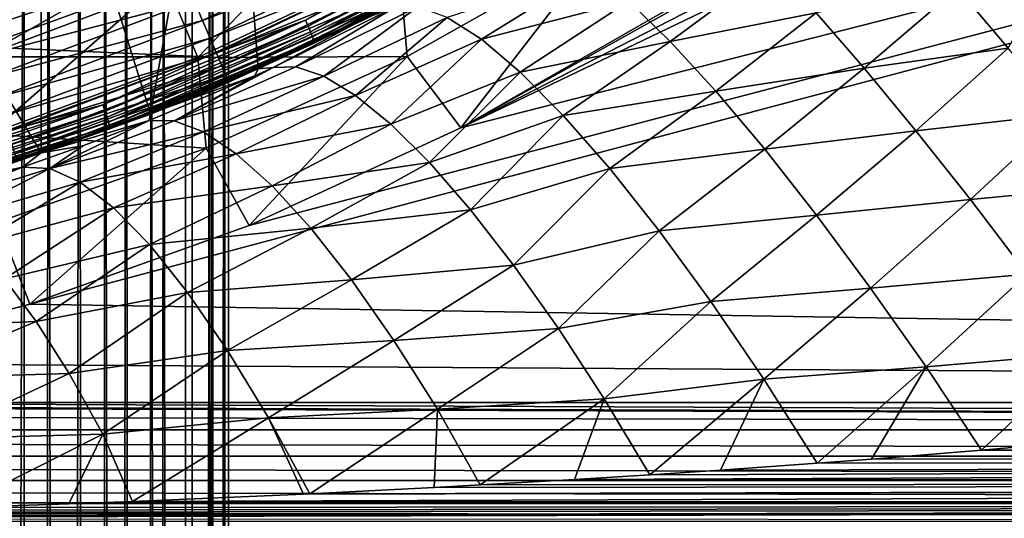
# Model space of a CAD drawing. Header units: metres. Extents: x -109 to 109, y -342 to 116.
# Tile 100 of 213: x 8.68 to 19.63, y -30.67 to -25.11. Entities that reach past the tile are written whole.
import ezdxf

# ---------------------------------------------------------------- set-up
doc = ezdxf.new("R2010")
doc.units = ezdxf.units.M
doc.layers.add('solid_505140_SW0001', color=7, linetype='CONTINUOUS')

msp = doc.modelspace()

# ---------------------------------------------------------------- linework, layer by layer
at = {"layer": 'solid_505140_SW0001'}
for points in [[(43.023293, -9.864964, -21), (13.582163, -26.318609, -21), (15.829648, -25.031305, -21)], [(45.028267, -10.150318, -21), (13.582163, -26.318609, -21), (43.023293, -9.864964, -21)], [(45.028267, -10.150318, -21), (47.042538, -10.245252, -21), (13.582163, -26.318609, -21)], [(8.789997, -28.282133, -21), (76.5, -10.245251, -21), (76.5, -29.377958, -21)], [(11.229294, -27.405241, -21), (76.5, -10.245251, -21), (8.789997, -28.282133, -21)], [(13.582163, -26.318609, -21), (76.5, -10.245251, -21), (11.229294, -27.405241, -21)], [(47.042538, -10.245252, -21), (76.5, -10.245251, -21), (13.582163, -26.318609, -21)], [(10.832886, -279.85672, 20.337957), (10.945757, -17.921785, -50.69545), (10.789413, -18.016342, -49.581657)], [(10.832886, -280.845459, 16.647869), (10.824265, -17.995424, -53.832577), (10.9582, -17.914181, -52.818802)], [(10.98139, -280.516632, 17.875114), (10.832886, -280.845459, 16.647869), (10.9582, -17.914181, -52.818802)], [(10.832886, -279.85672, 20.337957), (10.98139, -280.185547, 19.110714), (10.945757, -17.921785, -50.69545)], [(10.98139, -280.185547, 19.110714), (10.999865, -17.888626, -51.774265), (10.945757, -17.921785, -50.69545)], [(10.98139, -280.516632, 17.875114), (10.9582, -17.914181, -52.818802), (10.999865, -17.888626, -51.774265)], [(10.98139, -280.185547, 19.110714), (10.98139, -280.516632, 17.875114), (10.999865, -17.888626, -51.774265)], [(10.537885, -279.534546, 21.540251), (10.789413, -18.016342, -49.581657), (10.521851, -18.173901, -48.436302)], [(10.537885, -281.167603, 15.445577), (10.598111, -18.129536, -54.819275), (10.824265, -17.995424, -53.832577)], [(10.832886, -280.845459, 16.647869), (10.537885, -281.167603, 15.445577), (10.824265, -17.995424, -53.832577)], [(10.537885, -279.534546, 21.540251), (10.832886, -279.85672, 20.337957), (10.789413, -18.016342, -49.581657)], [(10.537885, -279.534546, 21.540251), (10.521851, -18.173901, -48.436302), (10.134655, -18.392628, -47.271194)], [(10.537885, -281.167603, 15.445577), (10.2786, -18.312574, -55.776287), (10.598111, -18.129536, -54.819275)], [(10.100377, -279.22345, 22.701334), (10.134655, -18.392628, -47.271194), (9.623516, -18.665154, -46.109707)], [(10.100377, -281.478729, 14.284493), (9.861922, -18.540295, -56.703579), (10.2786, -18.312574, -55.776287)], [(10.537885, -281.167603, 15.445577), (10.100377, -281.478729, 14.284493), (10.2786, -18.312574, -55.776287)], [(10.100377, -279.22345, 22.701334), (10.537885, -279.534546, 21.540251), (10.134655, -18.392628, -47.271194)], [(9.526279, -281.774597, 13.180322), (9.343759, -18.806759, -57.597099), (9.861922, -18.540295, -56.703579)], [(10.100377, -281.478729, 14.284493), (9.526279, -281.774597, 13.180322), (9.861922, -18.540295, -56.703579)], [(9.526279, -278.927582, 23.805506), (9.623516, -18.665154, -46.109707), (8.993043, -18.976965, -44.984173)], [(9.526279, -278.927582, 23.805506), (10.100377, -279.22345, 22.701334), (9.623516, -18.665154, -46.109707)], [(8.823355, -282.051208, 12.147994), (8.723022, -19.102589, -58.446209), (9.343759, -18.806759, -57.597099)], [(9.526279, -281.774597, 13.180322), (8.823355, -282.051208, 12.147994), (9.343759, -18.806759, -57.597099)], [(8.823355, -278.65097, 24.837833), (8.993043, -18.976965, -44.984173), (8.256857, -19.308659, -43.928829)], [(8.823355, -278.65097, 24.837833), (9.526279, -278.927582, 23.805506), (8.993043, -18.976965, -44.984173)], [(8.00111, -282.30481, 11.201469), (8.00241, -19.415495, -59.238068), (8.723022, -19.102589, -58.446209)], [(8.823355, -282.051208, 12.147994), (8.00111, -282.30481, 11.201469), (8.723022, -19.102589, -58.446209)], [(8.00111, -278.397339, 25.784357), (8.823355, -278.65097, 24.837833), (8.256857, -19.308659, -43.928829)], [(10.997383, -21.332069, 31), (8.920021, -22.280798, 31), (10.133497, -26.157946, 31)], [(10.997383, -21.332069, 31), (10.133497, -26.157946, 31), (11.330418, -25.662172, 31)], [(10.997383, -21.332069, 31), (11.330418, -25.662172, 31), (12.504457, -25.111013, 31)], [(8.920021, -22.280798, 31), (6.76128, -23.027914, 31), (8.915154, -26.597843, 31)], [(8.920021, -22.280798, 31), (8.915154, -26.597843, 31), (10.133497, -26.157946, 31)], [(6.76128, -23.027914, 31), (7.676992, -26.981283, 31), (8.915154, -26.597843, 31)], [(10.297144, -24.671539, -21.51659), (12.45992, -23.653042, -21.51659), (10.658617, -25.537615, -21.230862)], [(12.45992, -23.653042, -21.51659), (12.897315, -24.483364, -21.230862), (10.658617, -25.537615, -21.230862)], [(7.781498, -24.636253, -21.911051), (9.95118, -23.842623, -21.911051), (8.052031, -25.49276, -21.51659)], [(9.95118, -23.842623, -21.911051), (10.297144, -24.671539, -21.51659), (8.052031, -25.49276, -21.51659)], [(13.116961, -24.80246, 36.015507), (14.740103, -23.87101, 83.426178), (12.480676, -25.129503, 83.426178)], [(13.257674, -24.701818, 83.684845), (12.480676, -25.129503, 83.426178), (14.740103, -23.87101, 83.426178)], [(11.854877, -25.118961, 35.589169), (12.975112, -24.473183, 35.72245), (14.013199, -23.981934, 35.84124)], [(11.854877, -25.118961, 35.589169), (14.013199, -23.981934, 35.84124), (11.885783, -25.187563, 35.603199)], [(14.013199, -23.981934, 35.84124), (14.049668, -24.047604, 35.855923), (11.885783, -25.187563, 35.603199)], [(10.710111, -25.12248, 84.72496), (12.913136, -24.06156, 84.72496), (10.616894, -24.90439, 84.835632)], [(13.0147, -24.250298, 84.574745), (12.913136, -24.06156, 84.72496), (10.710111, -25.12248, 84.72496)], [(11.885783, -25.187563, 35.603199), (14.049668, -24.047604, 35.855923), (11.91254, -25.251471, 35.635727)], [(14.049668, -24.047604, 35.855923), (14.081242, -24.108976, 35.889011), (11.91254, -25.251471, 35.635727)], [(11.91254, -25.251471, 35.635727), (14.081242, -24.108976, 35.889011), (11.933407, -25.306526, 35.684631)], [(14.081242, -24.108976, 35.889011), (14.105863, -24.162054, 35.938354), (11.933407, -25.306526, 35.684631)], [(11.933407, -25.306526, 35.684631), (14.105863, -24.162054, 35.938354), (11.947022, -25.349146, 35.746731)], [(14.105863, -24.162054, 35.938354), (14.12193, -24.203382, 36.00074), (11.947022, -25.349146, 35.746731)], [(10.794347, -25.319563, 84.574745), (13.0147, -24.250298, 84.574745), (10.710111, -25.12248, 84.72496)], [(13.102345, -24.41317, 84.389557), (13.0147, -24.250298, 84.574745), (10.794347, -25.319563, 84.574745)], [(11.947022, -25.349146, 35.746731), (14.12193, -24.203382, 36.00074), (11.952503, -25.376556, 35.817982)], [(14.12193, -24.203382, 36.00074), (14.128397, -24.230272, 36.072109), (11.952503, -25.376556, 35.817982)], [(11.952503, -25.376556, 35.817982), (14.128397, -24.230272, 36.072109), (13.116961, -24.80246, 36.015507)], [(20.338028, -24.241287, 23.481298), (19.105518, -24.762833, 23.757215), (19.670313, -25.431906, 23.019836)], [(10.86704, -25.489635, 84.389557), (13.102345, -24.41317, 84.389557), (10.794347, -25.319563, 84.574745)], [(13.173403, -24.545216, 84.175049), (13.102345, -24.41317, 84.389557), (10.86704, -25.489635, 84.389557)], [(15.129954, -24.315355, -21.057859), (12.987671, -25.523956, -21.057859), (12.897315, -24.483364, -21.230862)], [(13.582163, -26.318609, -21), (12.987671, -25.523956, -21.057859), (15.129954, -24.315355, -21.057859)], [(15.829648, -25.031305, -21), (13.582163, -26.318609, -21), (15.129954, -24.315355, -21.057859)], [(10.750215, -25.528852, 35.488415), (-10.750289, -25.52882, 35.488422), (-12.975182, -24.473146, 35.722462)], [(12.975112, -24.473183, 35.72245), (10.750215, -25.528852, 35.488415), (-12.975182, -24.473146, 35.722462)], [(12.987671, -25.523956, -21.057859), (10.658617, -25.537615, -21.230862), (12.897315, -24.483364, -21.230862)], [(11.854877, -25.118961, 35.589169), (10.750215, -25.528852, 35.488415), (12.975112, -24.473183, 35.72245)], [(17.04812, -24.514063, 25.246201), (15.452784, -24.907782, 25.874981), (15.912699, -25.35762, 24.881382)], [(17.535866, -25.040657, 24.332268), (17.04812, -24.514063, 25.246201), (15.912699, -25.35762, 24.881382)], [(10.925975, -25.627522, 84.175049), (13.173403, -24.545216, 84.175049), (10.86704, -25.489635, 84.389557)], [(13.22571, -24.64242, 83.937737), (13.173403, -24.545216, 84.175049), (10.925975, -25.627522, 84.175049)], [(15.044758, -24.566313, 26.93235), (13.430486, -25.089912, 27.614046), (13.811518, -25.333239, 26.490355)], [(15.452784, -24.907782, 25.874981), (15.044758, -24.566313, 26.93235), (13.811518, -25.333239, 26.490355)], [(8.052031, -25.49276, -21.51659), (10.297144, -24.671539, -21.51659), (8.334691, -26.387663, -21.230862)], [(8.269441, -25.515654, 84.903389), (10.517535, -24.671928, 84.903389), (9.573737, -24.775124, 84.926178)], [(10.616894, -24.90439, 84.835632), (10.517535, -24.671928, 84.903389), (8.269441, -25.515654, 84.903389)], [(10.297144, -24.671539, -21.51659), (10.658617, -25.537615, -21.230862), (8.334691, -26.387663, -21.230862)], [(10.969358, -25.729021, 83.937737), (13.22571, -24.64242, 83.937737), (10.925975, -25.627522, 84.175049)], [(13.257674, -24.701818, 83.684845), (13.22571, -24.64242, 83.937737), (10.969358, -25.729021, 83.937737)], [(10.995869, -25.791046, 83.684845), (13.257674, -24.701818, 83.684845), (10.969358, -25.729021, 83.937737)], [(10.995869, -25.791046, 83.684845), (12.480676, -25.129503, 83.426178), (13.257674, -24.701818, 83.684845)], [(-9.573729, -24.775126, 84.926178), (-7.252814, -25.553089, 84.926178), (9.573737, -24.775124, 84.926178)], [(-7.252814, -25.553089, 84.926178), (7.252822, -25.553087, 84.926178), (9.573737, -24.775124, 84.926178)], [(8.269441, -25.515654, 84.903389), (9.573737, -24.775124, 84.926178), (7.252822, -25.553087, 84.926178)], [(10.867926, -25.869741, 35.781425), (13.116961, -24.80246, 36.015507), (12.480676, -25.129503, 83.426178)], [(11.952503, -25.376556, 35.817982), (13.116961, -24.80246, 36.015507), (10.867926, -25.869741, 35.781425)], [(19.105518, -24.762833, 23.757215), (17.535866, -25.040657, 24.332268), (18.070036, -25.655563, 23.503401)], [(19.670313, -25.431906, 23.019836), (19.105518, -24.762833, 23.757215), (18.070036, -25.655563, 23.503401)], [(8.347562, -25.756084, 84.835632), (10.616894, -24.90439, 84.835632), (8.269441, -25.515654, 84.903389)], [(10.710111, -25.12248, 84.72496), (10.616894, -24.90439, 84.835632), (8.347562, -25.756084, 84.835632)], [(15.452784, -24.907782, 25.874981), (13.811518, -25.333239, 26.490355), (14.244257, -25.698275, 25.41958)], [(15.912699, -25.35762, 24.881382), (15.452784, -24.907782, 25.874981), (14.244257, -25.698275, 25.41958)], [(11.494649, -25.64566, 29.52067), (12.854733, -24.974373, 29.960655), (12.504457, -25.111013, 31)], [(11.749536, -25.640635, 28.426117), (12.854733, -24.974373, 29.960655), (11.494649, -25.64566, 29.52067)], [(13.10643, -24.971661, 28.775116), (12.854733, -24.974373, 29.960655), (11.749536, -25.640635, 28.426117)], [(13.10643, -24.971661, 28.775116), (11.749536, -25.640635, 28.426117), (12.059921, -25.743593, 27.351009)], [(13.430486, -25.089912, 27.614046), (13.10643, -24.971661, 28.775116), (12.059921, -25.743593, 27.351009)], [(17.535866, -25.040657, 24.332268), (15.912699, -25.35762, 24.881382), (16.41843, -25.909887, 23.96468)], [(18.070036, -25.655563, 23.503401), (17.535866, -25.040657, 24.332268), (16.41843, -25.909887, 23.96468)], [(8.420854, -25.981653, 84.72496), (10.710111, -25.12248, 84.72496), (8.347562, -25.756084, 84.835632)], [(10.794347, -25.319563, 84.574745), (10.710111, -25.12248, 84.72496), (8.420854, -25.981653, 84.72496)], [(9.601326, -26.063623, 35.379742), (10.750215, -25.528852, 35.488415), (11.854877, -25.118961, 35.589169)], [(9.601326, -26.063623, 35.379742), (11.854877, -25.118961, 35.589169), (9.626396, -26.134672, 35.39323)], [(11.854877, -25.118961, 35.589169), (11.885783, -25.187563, 35.603199), (9.626396, -26.134672, 35.39323)], [(10.867926, -25.869741, 35.781425), (12.480676, -25.129503, 83.426178), (10.114768, -26.174154, 83.426178)], [(10.995869, -25.791046, 83.684845), (10.114768, -26.174154, 83.426178), (12.480676, -25.129503, 83.426178)], [(11.494649, -25.64566, 29.52067), (12.504457, -25.111013, 31), (11.330418, -25.662172, 31)], [(13.430486, -25.089912, 27.614046), (12.059921, -25.743593, 27.351009), (12.413552, -25.957256, 26.305979)], [(13.811518, -25.333239, 26.490355), (13.430486, -25.089912, 27.614046), (12.413552, -25.957256, 26.305979)], [(9.626396, -26.134672, 35.39323), (11.885783, -25.187563, 35.603199), (9.6481, -26.200699, 35.425289)], [(11.885783, -25.187563, 35.603199), (11.91254, -25.251471, 35.635727), (9.6481, -26.200699, 35.425289)], [(9.6481, -26.200699, 35.425289), (11.91254, -25.251471, 35.635727), (9.665025, -26.257406, 35.473827)], [(11.91254, -25.251471, 35.635727), (11.933407, -25.306526, 35.684631), (9.665025, -26.257406, 35.473827)], [(8.487084, -26.185493, 84.574745), (10.794347, -25.319563, 84.574745), (8.420854, -25.981653, 84.72496)], [(10.86704, -25.489635, 84.389557), (10.794347, -25.319563, 84.574745), (8.487084, -26.185493, 84.574745)], [(9.665025, -26.257406, 35.473827), (11.933407, -25.306526, 35.684631), (9.676069, -26.301104, 35.535686)], [(11.933407, -25.306526, 35.684631), (11.947022, -25.349146, 35.746731), (9.676069, -26.301104, 35.535686)], [(9.676069, -26.301104, 35.535686), (11.947022, -25.349146, 35.746731), (9.680515, -26.328947, 35.606842)], [(11.947022, -25.349146, 35.746731), (11.952503, -25.376556, 35.817982), (9.680515, -26.328947, 35.606842)], [(9.680515, -26.328947, 35.606842), (11.952503, -25.376556, 35.817982), (10.867926, -25.869741, 35.781425)], [(13.811518, -25.333239, 26.490355), (12.413552, -25.957256, 26.305979), (12.806219, -26.279081, 25.303465)], [(14.244257, -25.698275, 25.41958), (13.811518, -25.333239, 26.490355), (12.806219, -26.279081, 25.303465)], [(15.912699, -25.35762, 24.881382), (14.244257, -25.698275, 25.41958), (14.722721, -26.179974, 24.416529)], [(16.41843, -25.909887, 23.96468), (15.912699, -25.35762, 24.881382), (14.722721, -26.179974, 24.416529)], [(8.544239, -26.361397, 84.389557), (10.86704, -25.489635, 84.389557), (8.487084, -26.185493, 84.574745)], [(10.925975, -25.627522, 84.175049), (10.86704, -25.489635, 84.389557), (8.544239, -26.361397, 84.389557)], [(19.670313, -25.431906, 23.019836), (18.070036, -25.655563, 23.503401), (18.643829, -26.35096, 22.770149)], [(20.275589, -26.166386, 22.383789), (19.670313, -25.431906, 23.019836), (18.643829, -26.35096, 22.770149)], [(10.750215, -25.528852, 35.488415), (8.444818, -26.381325, 35.299427), (-10.750289, -25.52882, 35.488422)], [(10.749581, -26.544275, -21.057859), (8.334691, -26.387663, -21.230862), (10.658617, -25.537615, -21.230862)], [(9.601326, -26.063623, 35.379742), (8.444818, -26.381325, 35.299427), (10.750215, -25.528852, 35.488415)], [(12.987671, -25.523956, -21.057859), (10.749581, -26.544275, -21.057859), (10.658617, -25.537615, -21.230862)], [(11.229294, -27.405241, -21), (10.749581, -26.544275, -21.057859), (12.987671, -25.523956, -21.057859)], [(13.582163, -26.318609, -21), (11.229294, -27.405241, -21), (12.987671, -25.523956, -21.057859)], [(8.590577, -26.504011, 84.175049), (10.925975, -25.627522, 84.175049), (8.544239, -26.361397, 84.389557)], [(10.969358, -25.729021, 83.937737), (10.925975, -25.627522, 84.175049), (8.590577, -26.504011, 84.175049)], [(8.624687, -26.608992, 83.937737), (10.969358, -25.729021, 83.937737), (8.590577, -26.504011, 84.175049)], [(10.995869, -25.791046, 83.684845), (10.969358, -25.729021, 83.937737), (8.624687, -26.608992, 83.937737)], [(11.291371, -25.738407, 29.452465), (11.330418, -25.662172, 31), (10.133497, -26.157946, 31)], [(11.749536, -25.640635, 28.426117), (11.494649, -25.64566, 29.52067), (10.393757, -26.242189, 27.928303)], [(12.059921, -25.743593, 27.351009), (11.749536, -25.640635, 28.426117), (10.393757, -26.242189, 27.928303)], [(10.393757, -26.242189, 27.928303), (11.494649, -25.64566, 29.52067), (11.291371, -25.738407, 29.452465)], [(11.291371, -25.738407, 29.452465), (11.494649, -25.64566, 29.52067), (11.330418, -25.662172, 31)], [(14.244257, -25.698275, 25.41958), (12.806219, -26.279081, 25.303465), (13.23325, -26.70524, 24.3554)], [(14.722721, -26.179974, 24.416529), (14.244257, -25.698275, 25.41958), (13.23325, -26.70524, 24.3554)], [(18.070036, -25.655563, 23.503401), (16.41843, -25.909887, 23.96468), (16.963301, -26.557291, 23.136976)], [(18.643829, -26.35096, 22.770149), (18.070036, -25.655563, 23.503401), (16.963301, -26.557291, 23.136976)], [(8.645532, -26.673143, 83.684845), (10.995869, -25.791046, 83.684845), (8.624687, -26.608992, 83.937737)], [(8.645532, -26.673143, 83.684845), (10.114768, -26.174154, 83.426178), (10.995869, -25.791046, 83.684845)], [(10.116456, -26.237524, 29.050291), (11.291371, -25.738407, 29.452465), (10.133497, -26.157946, 31)], [(10.393757, -26.242189, 27.928303), (11.291371, -25.738407, 29.452465), (10.116456, -26.237524, 29.050291)], [(12.059921, -25.743593, 27.351009), (10.393757, -26.242189, 27.928303), (10.720519, -26.365152, 26.826782)], [(12.413552, -25.957256, 26.305979), (12.059921, -25.743593, 27.351009), (10.720519, -26.365152, 26.826782)], [(8.537495, -26.7316, 35.592392), (10.867926, -25.869741, 35.781425), (10.114768, -26.174154, 83.426178)], [(9.680515, -26.328947, 35.606842), (10.867926, -25.869741, 35.781425), (8.537495, -26.7316, 35.592392)], [(16.41843, -25.909887, 23.96468), (14.722721, -26.179974, 24.416529), (15.240293, -26.771673, 23.495071)], [(16.963301, -26.557291, 23.136976), (16.41843, -25.909887, 23.96468), (15.240293, -26.771673, 23.495071)], [(12.413552, -25.957256, 26.305979), (10.720519, -26.365152, 26.826782), (11.086175, -26.607431, 25.757748)], [(12.806219, -26.279081, 25.303465), (12.413552, -25.957256, 26.305979), (11.086175, -26.607431, 25.757748)], [(7.270179, -26.80747, 35.214836), (8.444818, -26.381325, 35.299427), (9.601326, -26.063623, 35.379742)], [(7.270179, -26.80747, 35.214836), (9.601326, -26.063623, 35.379742), (7.289186, -26.880453, 35.227894)], [(9.601326, -26.063623, 35.379742), (9.626396, -26.134672, 35.39323), (7.289186, -26.880453, 35.227894)], [(7.289186, -26.880453, 35.227894), (9.626396, -26.134672, 35.39323), (7.30564, -26.948153, 35.259579)], [(9.626396, -26.134672, 35.39323), (9.6481, -26.200699, 35.425289), (7.30564, -26.948153, 35.259579)], [(10.116456, -26.237524, 29.050291), (10.133497, -26.157946, 31), (8.915154, -26.597843, 31)], [(20.275589, -26.166386, 22.383789), (18.643829, -26.35096, 22.770149), (19.249941, -27.117989, 22.141848)], [(20.91387, -26.957201, 21.856932), (20.275589, -26.166386, 22.383789), (19.249941, -27.117989, 22.141848)], [(7.30564, -26.948153, 35.259579), (9.6481, -26.200699, 35.425289), (7.318472, -27.006166, 35.307831)], [(9.6481, -26.200699, 35.425289), (9.665025, -26.257406, 35.473827), (7.318472, -27.006166, 35.307831)], [(7.318472, -27.006166, 35.307831), (9.665025, -26.257406, 35.473827), (7.326846, -27.050716, 35.369503)], [(9.665025, -26.257406, 35.473827), (9.676069, -26.301104, 35.535686), (7.326846, -27.050716, 35.369503)], [(8.439464, -26.762787, 73.936493), (10.114768, -26.174154, 83.426178), (7.662565, -26.99605, 83.426178)], [(8.645532, -26.673143, 83.684845), (7.662565, -26.99605, 83.426178), (10.114768, -26.174154, 83.426178)], [(8.439464, -26.762787, 73.936493), (8.499609, -26.7437, 72.900452), (10.114768, -26.174154, 83.426178)], [(8.499609, -26.7437, 72.900452), (8.537495, -26.7316, 35.592392), (10.114768, -26.174154, 83.426178)], [(9.378961, -26.519526, 28.795835), (10.116456, -26.237524, 29.050291), (8.915154, -26.597843, 31)], [(9.012734, -26.772898, 27.404776), (10.116456, -26.237524, 29.050291), (9.378961, -26.519526, 28.795835)], [(10.393757, -26.242189, 27.928303), (10.116456, -26.237524, 29.050291), (9.012734, -26.772898, 27.404776)], [(10.720519, -26.365152, 26.826782), (10.393757, -26.242189, 27.928303), (9.012734, -26.772898, 27.404776)], [(12.806219, -26.279081, 25.303465), (11.086175, -26.607431, 25.757748), (11.486124, -26.965979, 24.734652)], [(13.23325, -26.70524, 24.3554), (12.806219, -26.279081, 25.303465), (11.486124, -26.965979, 24.734652)], [(14.722721, -26.179974, 24.416529), (13.23325, -26.70524, 24.3554), (13.689559, -27.230656, 23.47307)], [(15.240293, -26.771673, 23.495071), (14.722721, -26.179974, 24.416529), (13.689559, -27.230656, 23.47307)], [(7.326846, -27.050716, 35.369503), (9.676069, -26.301104, 35.535686), (7.330216, -27.078903, 35.440582)], [(9.676069, -26.301104, 35.535686), (9.680515, -26.328947, 35.606842), (7.330216, -27.078903, 35.440582)], [(7.330216, -27.078903, 35.440582), (9.680515, -26.328947, 35.606842), (8.537495, -26.7316, 35.592392)], [(10.749581, -26.544275, -21.057859), (8.432193, -27.36878, -21.057859), (8.334691, -26.387663, -21.230862)], [(10.720519, -26.365152, 26.826782), (9.012734, -26.772898, 27.404776), (9.348693, -26.925507, 26.261782)], [(11.086175, -26.607431, 25.757748), (10.720519, -26.365152, 26.826782), (9.348693, -26.925507, 26.261782)], [(18.643829, -26.35096, 22.770149), (16.963301, -26.557291, 23.136976), (17.540112, -27.291281, 22.409206)], [(19.249941, -27.117989, 22.141848), (18.643829, -26.35096, 22.770149), (17.540112, -27.291281, 22.409206)], [(8.708223, -26.755713, 28.566254), (8.915154, -26.597843, 31), (7.676992, -26.981283, 31)], [(8.789997, -28.282133, -21), (8.432193, -27.36878, -21.057859), (10.749581, -26.544275, -21.057859)], [(8.708223, -26.755713, 28.566254), (9.378961, -26.519526, 28.795835), (8.915154, -26.597843, 31)], [(9.012734, -26.772898, 27.404776), (9.378961, -26.519526, 28.795835), (8.708223, -26.755713, 28.566254)], [(11.229294, -27.405241, -21), (8.789997, -28.282133, -21), (10.749581, -26.544275, -21.057859)], [(11.086175, -26.607431, 25.757748), (9.348693, -26.925507, 26.261782), (9.719408, -27.208855, 25.155039)], [(11.486124, -26.965979, 24.734652), (11.086175, -26.607431, 25.757748), (9.719408, -27.208855, 25.155039)], [(16.963301, -26.557291, 23.136976), (15.240293, -26.771673, 23.495071), (15.789814, -27.465193, 22.66795)], [(17.540112, -27.291281, 22.409206), (16.963301, -26.557291, 23.136976), (15.789814, -27.465193, 22.66795)], [(13.23325, -26.70524, 24.3554), (11.486124, -26.965979, 24.734652), (11.915331, -27.436283, 23.770374)], [(13.689559, -27.230656, 23.47307), (13.23325, -26.70524, 24.3554), (11.915331, -27.436283, 23.770374)], [(7.443134, -27.15011, 28.145266), (8.708223, -26.755713, 28.566254), (7.676992, -26.981283, 31)], [(7.566161, -27.220379, 27.019394), (8.708223, -26.755713, 28.566254), (7.443134, -27.15011, 28.145266)], [(9.012734, -26.772898, 27.404776), (8.708223, -26.755713, 28.566254), (7.566161, -27.220379, 27.019394)], [(9.012734, -26.772898, 27.404776), (7.566161, -27.220379, 27.019394), (7.856253, -27.36685, 25.955656)], [(9.348693, -26.925507, 26.261782), (9.012734, -26.772898, 27.404776), (7.856253, -27.36685, 25.955656)], [(15.240293, -26.771673, 23.495071), (13.689559, -27.230656, 23.47307), (14.169717, -27.849077, 22.666975)], [(15.789814, -27.465193, 22.66795), (15.240293, -26.771673, 23.495071), (14.169717, -27.849077, 22.666975)], [(9.348693, -26.925507, 26.261782), (7.856253, -27.36685, 25.955656), (8.171048, -27.627178, 24.921114)], [(9.719408, -27.208855, 25.155039), (9.348693, -26.925507, 26.261782), (8.171048, -27.627178, 24.921114)], [(11.486124, -26.965979, 24.734652), (9.719408, -27.208855, 25.155039), (10.119839, -27.619091, 24.099598)], [(11.915331, -27.436283, 23.770374), (11.486124, -26.965979, 24.734652), (10.119839, -27.619091, 24.099598)], [(20.91387, -26.957201, 21.856932), (19.249941, -27.117989, 22.141848), (19.880657, -27.946892, 21.626495)], [(19.249941, -27.117989, 22.141848), (17.540112, -27.291281, 22.409206), (18.141247, -28.102161, 21.790979)], [(19.880657, -27.946892, 21.626495), (19.249941, -27.117989, 22.141848), (18.141247, -28.102161, 21.790979)], [(9.719408, -27.208855, 25.155039), (8.171048, -27.627178, 24.921114), (8.506876, -27.998329, 23.927834)], [(10.119839, -27.619091, 24.099598), (9.719408, -27.208855, 25.155039), (8.506876, -27.998329, 23.927834)], [(13.689559, -27.230656, 23.47307), (11.915331, -27.436283, 23.770374), (12.368396, -28.012426, 22.877048)], [(14.169717, -27.849077, 22.666975), (13.689559, -27.230656, 23.47307), (12.368396, -28.012426, 22.877048)], [(8.789997, -28.282133, -21), (6.288891, -28.941177, -21), (8.432193, -27.36878, -21.057859)], [(17.540112, -27.291281, 22.409206), (15.789814, -27.465193, 22.66795), (16.363686, -28.250942, 21.946604)], [(18.141247, -28.102161, 21.790979), (17.540112, -27.291281, 22.409206), (16.363686, -28.250942, 21.946604)], [(11.915331, -27.436283, 23.770374), (10.119839, -27.619091, 24.099598), (10.544541, -28.150635, 23.109812)], [(12.368396, -28.012426, 22.877048), (11.915331, -27.436283, 23.770374), (10.544541, -28.150635, 23.109812)], [(15.789814, -27.465193, 22.66795), (14.169717, -27.849077, 22.666975), (14.668008, -28.553141, 21.946711)], [(16.363686, -28.250942, 21.946604), (15.789814, -27.465193, 22.66795), (14.668008, -28.553141, 21.946711)], [(10.119839, -27.619091, 24.099598), (8.506876, -27.998329, 23.927834), (8.859822, -28.475971, 22.987392)], [(10.544541, -28.150635, 23.109812), (10.119839, -27.619091, 24.099598), (8.859822, -28.475971, 22.987392)], [(14.169717, -27.849077, 22.666975), (12.368396, -28.012426, 22.877048), (12.839615, -28.687153, 22.06592)], [(14.668008, -28.553141, 21.946711), (14.169717, -27.849077, 22.666975), (12.839615, -28.687153, 22.06592)], [(8.859822, -28.475971, 22.987392), (8.506876, -27.998329, 23.927834), (7.017195, -28.551079, 23.239523)], [(12.368396, -28.012426, 22.877048), (10.544541, -28.150635, 23.109812), (10.987741, -28.796261, 22.199139)], [(12.839615, -28.687153, 22.06592), (12.368396, -28.012426, 22.877048), (10.987741, -28.796261, 22.199139)], [(19.880657, -27.946892, 21.626495), (18.141247, -28.102161, 21.790979), (18.758768, -28.979227, 21.290461)], [(20.52795, -28.827112, 21.230652), (19.880657, -27.946892, 21.626495), (18.758768, -28.979227, 21.290461)], [(18.141247, -28.102161, 21.790979), (16.363686, -28.250942, 21.946604), (16.953974, -29.118053, 21.341007)], [(18.758768, -28.979227, 21.290461), (18.141247, -28.102161, 21.790979), (16.953974, -29.118053, 21.341007)], [(10.544541, -28.150635, 23.109812), (8.859822, -28.475971, 22.987392), (9.225769, -29.054539, 22.110764)], [(10.987741, -28.796261, 22.199139), (10.544541, -28.150635, 23.109812), (9.225769, -29.054539, 22.110764)], [(16.363686, -28.250942, 21.946604), (14.668008, -28.553141, 21.946711), (15.1785, -29.334471, 21.32085)], [(16.953974, -29.118053, 21.341007), (16.363686, -28.250942, 21.946604), (15.1785, -29.334471, 21.32085)], [(8.789997, -28.282133, -21), (76.5, -29.377958, -21), (6.288891, -28.941177, -21)], [(8.859822, -28.475971, 22.987392), (7.017195, -28.551079, 23.239523), (7.345922, -29.111074, 22.254885)], [(9.225769, -29.054539, 22.110764), (8.859822, -28.475971, 22.987392), (7.345922, -29.111074, 22.254885)], [(14.668008, -28.553141, 21.946711), (12.839615, -28.687153, 22.06592), (13.323057, -29.451975, 21.347195)], [(15.1785, -29.334471, 21.32085), (14.668008, -28.553141, 21.946711), (13.323057, -29.451975, 21.347195)], [(12.839615, -28.687153, 22.06592), (10.987741, -28.796261, 22.199139), (11.443409, -29.547188, 21.379959)], [(13.323057, -29.451975, 21.347195), (12.839615, -28.687153, 22.06592), (11.443409, -29.547188, 21.379959)], [(10.987741, -28.796261, 22.199139), (9.225769, -29.054539, 22.110764), (9.600451, -29.727282, 21.308165)], [(11.443409, -29.547188, 21.379959), (10.987741, -28.796261, 22.199139), (9.600451, -29.727282, 21.308165)], [(20.52795, -28.827112, 21.230652), (18.758768, -28.979227, 21.290461), (19.374292, -29.907629, 20.915379)], [(20.52795, -28.827112, 21.230652), (19.374292, -29.907629, 20.915379), (20.389408, -29.819464, 20.941668)], [(6.288891, -28.941177, -21), (76.5, -29.377958, -21), (3.752314, -29.377958, -21)], [(18.758768, -28.979227, 21.290461), (16.953974, -29.118053, 21.341007), (17.546272, -30.05212, 20.860611)], [(18.758768, -28.979227, 21.290461), (17.546272, -30.05212, 20.860611), (18.150646, -30.006479, 20.879545)], [(18.758768, -28.979227, 21.290461), (18.150646, -30.006479, 20.879545), (19.374292, -29.907629, 20.915379)], [(9.225769, -29.054539, 22.110764), (7.345922, -29.111074, 22.254885), (7.683496, -29.7826, 21.3459)], [(9.600451, -29.727282, 21.308165), (9.225769, -29.054539, 22.110764), (7.683496, -29.7826, 21.3459)], [(16.953974, -29.118053, 21.341007), (15.1785, -29.334471, 21.32085), (15.683928, -30.18129, 20.79822)], [(16.953974, -29.118053, 21.341007), (15.683928, -30.18129, 20.79822), (16.47245, -30.128561, 20.825319)], [(16.953974, -29.118053, 21.341007), (16.47245, -30.128561, 20.825319), (17.546272, -30.05212, 20.860611)], [(15.1785, -29.334471, 21.32085), (13.323057, -29.451975, 21.347195), (13.798886, -30.294762, 20.731598)], [(15.1785, -29.334471, 21.32085), (13.798886, -30.294762, 20.731598), (14.848645, -30.233744, 20.768888)], [(15.1785, -29.334471, 21.32085), (14.848645, -30.233744, 20.768888), (15.683928, -30.18129, 20.79822)], [(76.5, -29.679909, -20.972969), (-76.5, -29.679909, -20.972969), (-76.5, -29.377958, -21)], [(76.5, -29.679909, -20.972969), (-76.5, -29.377958, -21), (0, -29.418549, -20.999516)], [(76.5, -29.679909, -20.972969), (0, -29.418549, -20.999516), (1.878185, -29.408401, -20.999727)], [(76.5, -29.679909, -20.972969), (1.878185, -29.408401, -20.999727), (3.752314, -29.377958, -21)], [(76.5, -29.679909, -20.972969), (3.752314, -29.377958, -21), (76.5, -29.377958, -21)], [(13.323057, -29.451975, 21.347195), (11.443409, -29.547188, 21.379959), (11.90239, -30.392916, 20.663769)], [(13.323057, -29.451975, 21.347195), (11.90239, -30.392916, 20.663769), (13.286348, -30.322819, 20.713238)], [(13.323057, -29.451975, 21.347195), (13.286348, -30.322819, 20.713238), (13.798886, -30.294762, 20.731598)], [(11.443409, -29.547188, 21.379959), (9.600451, -29.727282, 21.308165), (9.931333, -30.478111, 20.59602)], [(11.443409, -29.547188, 21.379959), (9.931333, -30.478111, 20.59602), (11.833855, -30.396145, 20.661358)], [(11.443409, -29.547188, 21.379959), (11.833855, -30.396145, 20.661358), (11.90239, -30.392916, 20.663769)], [(76.5, -29.972538, -20.892632), (-76.5, -29.972538, -20.892632), (-76.5, -29.679909, -20.972969)], [(76.5, -29.679909, -20.972969), (76.5, -29.972538, -20.892632), (-76.5, -29.679909, -20.972969)], [(9.600451, -29.727282, 21.308165), (7.683496, -29.7826, 21.3459), (7.980404, -30.546476, 20.534735)], [(9.600451, -29.727282, 21.308165), (7.980404, -30.546476, 20.534735), (9.22316, -30.504709, 20.572964)], [(9.600451, -29.727282, 21.308165), (9.22316, -30.504709, 20.572964), (9.931333, -30.478111, 20.59602)], [(76.5, -29.679909, 20.972969), (20.389408, -29.819464, 20.941668), (19.374292, -29.907629, 20.915379)], [(76.5, -29.972538, 20.892632), (76.5, -29.679909, 20.972969), (19.374292, -29.907629, 20.915379)], [(76.5, -30.246223, -20.761545), (-76.5, -30.246223, -20.761545), (-76.5, -29.972538, -20.892632)], [(76.5, -29.972538, -20.892632), (76.5, -30.246223, -20.761545), (-76.5, -29.972538, -20.892632)], [(76.5, -29.972538, 20.892632), (15.683928, -30.18129, 20.79822), (14.848645, -30.233744, 20.768888)], [(76.5, -30.246223, 20.761545), (76.5, -29.972538, 20.892632), (14.848645, -30.233744, 20.768888)], [(76.5, -29.972538, 20.892632), (16.47245, -30.128561, 20.825319), (15.683928, -30.18129, 20.79822)], [(76.5, -29.972538, 20.892632), (17.546272, -30.05212, 20.860611), (16.47245, -30.128561, 20.825319)], [(76.5, -29.972538, 20.892632), (18.150646, -30.006479, 20.879545), (17.546272, -30.05212, 20.860611)], [(76.5, -29.972538, 20.892632), (19.374292, -29.907629, 20.915379), (18.150646, -30.006479, 20.879545)], [(76.5, -30.492243, -20.583889), (-76.5, -30.492243, -20.583889), (-76.5, -30.246223, -20.761545)], [(76.5, -30.246223, -20.761545), (76.5, -30.492243, -20.583889), (-76.5, -30.246223, -20.761545)], [(76.5, -30.246223, 20.761545), (11.833855, -30.396145, 20.661358), (9.931333, -30.478111, 20.59602)], [(76.5, -30.492243, 20.583889), (76.5, -30.246223, 20.761545), (9.931333, -30.478111, 20.59602)], [(76.5, -30.246223, 20.761545), (11.90239, -30.392916, 20.663769), (11.833855, -30.396145, 20.661358)], [(76.5, -30.246223, 20.761545), (13.286348, -30.322819, 20.713238), (11.90239, -30.392916, 20.663769)], [(76.5, -30.246223, 20.761545), (13.798886, -30.294762, 20.731598), (13.286348, -30.322819, 20.713238)], [(76.5, -30.246223, 20.761545), (14.848645, -30.233744, 20.768888), (13.798886, -30.294762, 20.731598)], [(76.5, -30.702757, -20.365322), (-76.5, -30.702757, -20.365322), (-76.5, -30.492243, -20.583889)], [(76.5, -30.492243, -20.583889), (76.5, -30.702757, -20.365322), (-76.5, -30.492243, -20.583889)], [(76.5, -30.492243, 20.583889), (1.962941, -30.662056, 20.414045), (0, -30.669477, 20.405432)], [(76.5, -30.702757, 20.365322), (76.5, -30.492243, 20.583889), (0, -30.669477, 20.405432)], [(76.5, -30.492243, 20.583889), (3.130863, -30.650629, 20.42708), (1.962941, -30.662056, 20.414045)], [(76.5, -30.492243, 20.583889), (3.959327, -30.639391, 20.439644), (3.130863, -30.650629, 20.42708)], [(76.5, -30.492243, 20.583889), (5.9535, -30.601189, 20.480555), (3.959327, -30.639391, 20.439644)], [(76.5, -30.492243, 20.583889), (6.945198, -30.576403, 20.505709), (5.9535, -30.601189, 20.480555)], [(76.5, -30.492243, 20.583889), (7.980404, -30.546476, 20.534735), (6.945198, -30.576403, 20.505709)], [(76.5, -30.492243, 20.583889), (9.22316, -30.504709, 20.572964), (7.980404, -30.546476, 20.534735)], [(76.5, -30.492243, 20.583889), (9.931333, -30.478111, 20.59602), (9.22316, -30.504709, 20.572964)]]:
    msp.add_3dface(points, dxfattribs=at)

doc.saveas('drawing.dxf')
